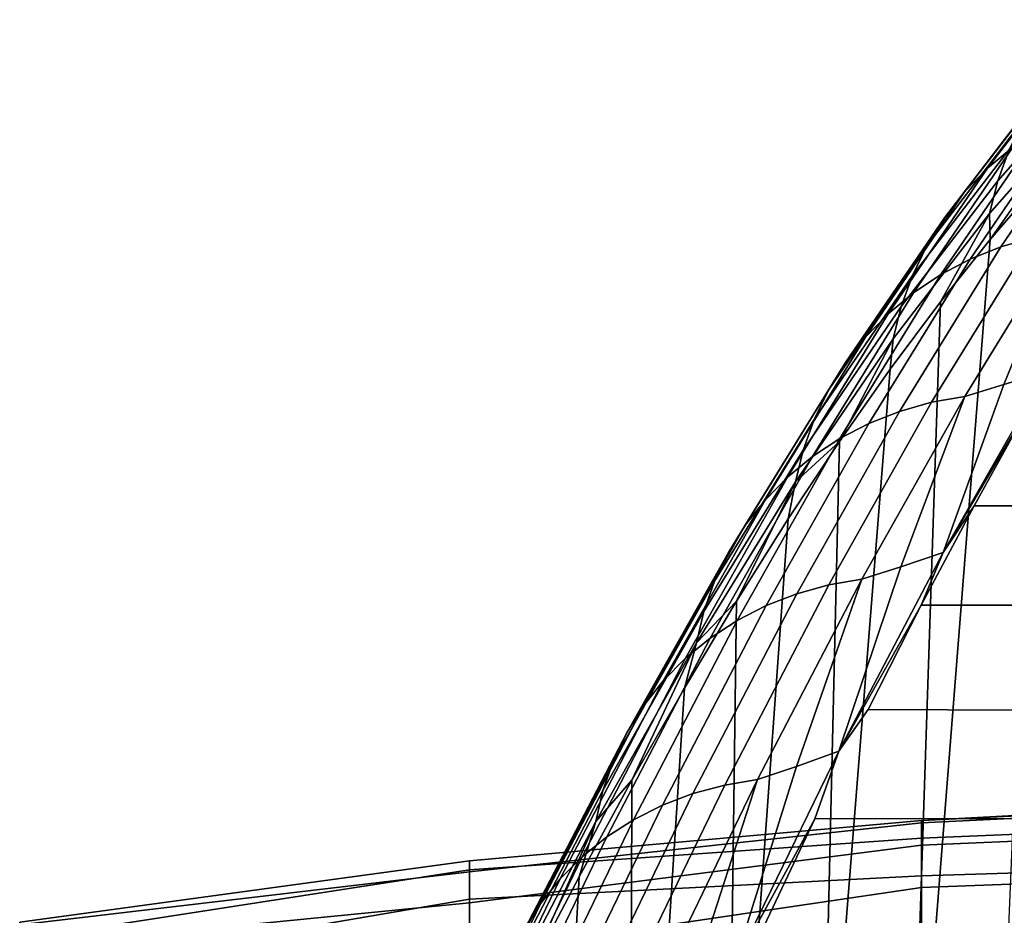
# Model space of a CAD drawing. Header units: metres. Extents: x -32 to 117, y -314 to 32.
# Tile 234 of 256: x 66.61 to 68.85, y 25.21 to 27.25. Entities that reach past the tile are written whole.
import ezdxf

# ---------------------------------------------------------------- set-up
doc = ezdxf.new("R2010")
doc.units = ezdxf.units.M
doc.layers.add('solid_24_501_064_XXX', color=7, linetype='CONTINUOUS')

msp = doc.modelspace()

# ---------------------------------------------------------------- linework, layer by layer
at = {"layer": 'solid_24_501_064_XXX'}
for points in [[(69.036636, 27.201929, 58.70483), (68.81472, 26.912899, 59.769032), (68.87233, 26.961054, 59.795322), (69.094696, 27.250668, 58.728973)], [(68.984039, 27.147476, 58.680382), (68.762611, 26.859081, 59.742245), (68.81472, 26.912899, 59.769032), (69.036636, 27.201929, 58.70483)], [(69.052963, 27.127968, 57.521957), (68.837784, 26.884033, 58.584332), (68.863937, 26.955473, 58.607601), (69.079704, 27.200068, 57.542355)], [(68.937431, 27.087849, 58.655865), (68.716522, 26.800133, 59.715229), (68.762611, 26.859081, 59.742245), (68.984039, 27.147476, 58.680382)], [(69.033653, 27.053286, 57.502499), (68.819061, 26.810022, 58.561943), (68.837784, 26.884033, 58.584332), (69.052963, 27.127968, 57.521957)], [(68.897263, 27.023636, 58.631527), (68.676903, 26.736635, 59.688251), (68.716522, 26.800133, 59.715229), (68.937431, 27.087849, 58.655865)], [(69.001732, 27.03853, 59.84539), (68.774872, 26.706213, 60.902359), (68.84507, 26.734312, 60.927094), (69.072243, 27.067085, 59.868671)], [(69.072243, 27.067085, 59.868671), (68.84507, 26.734312, 60.927094), (68.918282, 26.755302, 60.950092), (69.145706, 27.088453, 59.890472)], [(69.033653, 27.053286, 57.502499), (68.82077, 26.750847, 58.479176), (68.819061, 26.810022, 58.561943)], [(69.033653, 27.053286, 57.502499), (68.932861, 26.881374, 57.928661), (68.82077, 26.750847, 58.479176)], [(68.863937, 26.955473, 58.607601), (68.64415, 26.669218, 59.661579), (68.676903, 26.736635, 59.688251), (68.897263, 27.023636, 58.631527)], [(68.934875, 27.003069, 59.820862), (68.708382, 26.671284, 60.876137), (68.774872, 26.706213, 60.902359), (69.001732, 27.03853, 59.84539)], [(68.87233, 26.961054, 59.795322), (68.646248, 26.629869, 60.848686), (68.708382, 26.671284, 60.876137), (68.934875, 27.003069, 59.820862)], [(68.81472, 26.912899, 59.769032), (68.589088, 26.582382, 60.820274), (68.646248, 26.629869, 60.848686), (68.87233, 26.961054, 59.795322)], [(68.837784, 26.884033, 58.584332), (68.618591, 26.598549, 59.635471), (68.64415, 26.669218, 59.661579), (68.863937, 26.955473, 58.607601)], [(68.762611, 26.859081, 59.742245), (68.537476, 26.529287, 60.791183), (68.589088, 26.582382, 60.820274), (68.81472, 26.912899, 59.769032)], [(68.819061, 26.810022, 58.561943), (68.600471, 26.525324, 59.610195), (68.618591, 26.598549, 59.635471), (68.837784, 26.884033, 58.584332)], [(68.932861, 26.881374, 57.928661), (68.853691, 24.988678, 56.806698), (68.664467, 24.77692, 57.743217), (68.82077, 26.750847, 58.479176)], [(68.716522, 26.800133, 59.715229), (68.491913, 26.471113, 60.761703), (68.537476, 26.529287, 60.791183), (68.762611, 26.859081, 59.742245)], [(68.676903, 26.736635, 59.688251), (68.452858, 26.408434, 60.732128), (68.491913, 26.471113, 60.761703), (68.716522, 26.800133, 59.715229)], [(68.600471, 26.525324, 59.610195), (68.819061, 26.810022, 58.561943), (68.70752, 26.608984, 59.027012), (68.593231, 26.455906, 59.571499)], [(68.819061, 26.810022, 58.561943), (68.82077, 26.750847, 58.479176), (68.70752, 26.608984, 59.027012)], [(68.948425, 26.451258, 61.914608), (69.083244, 26.79434, 60.932873), (68.993774, 26.768978, 60.971127), (68.851997, 26.421181, 61.981392)], [(68.84507, 26.734312, 60.927094), (68.614517, 26.360346, 61.97089), (68.687462, 26.380915, 61.995068), (68.918282, 26.755302, 60.950092)], [(68.918282, 26.755302, 60.950092), (68.687462, 26.380915, 61.995068), (68.762756, 26.394262, 62.017021), (68.993774, 26.768978, 60.971127)], [(68.993774, 26.768978, 60.971127), (68.762756, 26.394262, 62.017021), (68.851997, 26.421181, 61.981392)], [(68.64415, 26.669218, 59.661579), (68.420685, 26.341869, 60.70274), (68.452858, 26.408434, 60.732128), (68.676903, 26.736635, 59.688251)], [(68.774872, 26.706213, 60.902359), (68.544632, 26.33276, 61.944729), (68.614517, 26.360346, 61.97089), (68.84507, 26.734312, 60.927094)], [(68.82077, 26.750847, 58.479176), (68.664467, 24.77692, 57.743217), (68.646584, 24.755243, 57.830311), (68.70752, 26.608984, 59.027012)], [(68.708382, 26.671284, 60.876137), (68.478508, 26.298428, 61.91684), (68.544632, 26.33276, 61.944729), (68.774872, 26.706213, 60.902359)], [(68.618591, 26.598549, 59.635471), (68.395721, 26.272079, 60.67384), (68.420685, 26.341869, 60.70274), (68.64415, 26.669218, 59.661579)], [(68.646248, 26.629869, 60.848686), (68.416786, 26.257689, 61.887501), (68.478508, 26.298428, 61.91684), (68.708382, 26.671284, 60.876137)], [(68.589088, 26.582382, 60.820274), (68.360092, 26.210949, 61.857002), (68.416786, 26.257689, 61.887501), (68.646248, 26.629869, 60.848686)], [(68.600471, 26.525324, 59.610195), (68.378212, 26.199751, 60.64571), (68.395721, 26.272079, 60.67384), (68.618591, 26.598549, 59.635471)], [(68.70752, 26.608984, 59.027012), (68.646584, 24.755243, 57.830311), (68.435394, 24.478186, 58.841381), (68.593231, 26.455906, 59.571499)], [(68.537476, 26.529287, 60.791183), (68.308983, 26.158667, 61.825645), (68.360092, 26.210949, 61.857002), (68.589088, 26.582382, 60.820274)], [(68.491913, 26.471113, 60.761703), (68.263954, 26.101362, 61.793743), (68.308983, 26.158667, 61.825645), (68.537476, 26.529287, 60.791183)], [(68.600471, 26.525324, 59.610195), (68.477791, 26.291458, 60.113281), (68.378212, 26.199751, 60.64571)], [(68.600471, 26.525324, 59.610195), (68.593231, 26.455906, 59.571499), (68.477791, 26.291458, 60.113281)], [(68.452858, 26.408434, 60.732128), (68.225464, 26.0396, 61.761604), (68.263954, 26.101362, 61.793743), (68.491913, 26.471113, 60.761703)], [(68.477791, 26.291458, 60.113281), (68.593231, 26.455906, 59.571499), (68.435394, 24.478186, 58.841381)], [(68.713867, 26.039656, 62.950378), (68.903145, 26.360785, 62.15292), (68.948425, 26.451258, 61.914608)], [(68.713867, 26.039656, 62.950378), (68.948425, 26.451258, 61.914608), (68.851997, 26.421181, 61.981392)], [(68.713867, 26.039656, 62.950378), (68.851997, 26.421181, 61.981392), (68.762756, 26.394262, 62.017021), (68.617683, 26.007189, 63.013729)], [(68.420685, 26.341869, 60.70274), (68.193878, 25.973991, 61.729549), (68.225464, 26.0396, 61.761604), (68.452858, 26.408434, 60.732128)], [(68.614517, 26.360346, 61.97089), (68.38092, 25.945776, 62.998501), (68.453606, 25.965878, 63.023838), (68.687462, 26.380915, 61.995068)], [(68.687462, 26.380915, 61.995068), (68.453606, 25.965878, 63.023838), (68.528694, 25.978861, 63.046692), (68.762756, 26.394262, 62.017021)], [(68.762756, 26.394262, 62.017021), (68.528694, 25.978861, 63.046692), (68.617683, 26.007189, 63.013729)], [(68.544632, 26.33276, 61.944729), (68.311356, 25.918756, 62.970936), (68.38092, 25.945776, 62.998501), (68.614517, 26.360346, 61.97089)], [(68.713867, 26.039656, 62.950378), (68.784004, 26.145792, 62.69466), (68.903145, 26.360785, 62.15292)], [(115.462784, 25.965307, 63.125889), (115.411194, 26.179676, 62.611404), (68.903145, 26.360785, 62.15292), (68.784004, 26.145792, 62.69466)], [(68.395721, 26.272079, 60.67384), (68.169525, 25.905186, 61.697899), (68.193878, 25.973991, 61.729549), (68.420685, 26.341869, 60.70274)], [(68.478508, 26.298428, 61.91684), (68.245605, 25.885084, 62.94141), (68.311356, 25.918756, 62.970936), (68.544632, 26.33276, 61.944729)], [(68.416786, 26.257689, 61.887501), (68.184311, 25.845093, 62.910217), (68.245605, 25.885084, 62.94141), (68.478508, 26.298428, 61.91684)], [(68.477791, 26.291458, 60.113281), (68.435394, 24.478186, 58.841381), (68.22023, 24.157721, 59.839447), (68.361229, 26.115709, 60.652161)], [(68.378212, 26.199751, 60.64571), (68.477791, 26.291458, 60.113281), (68.361229, 26.115709, 60.652161)], [(68.378212, 26.199751, 60.64571), (68.152634, 25.833864, 61.666962), (68.169525, 25.905186, 61.697899), (68.395721, 26.272079, 60.67384)], [(68.360092, 26.210949, 61.857002), (68.128082, 25.799181, 62.87767), (68.184311, 25.845093, 62.910217), (68.416786, 26.257689, 61.887501)], [(68.308983, 26.158667, 61.825645), (68.077469, 25.747797, 62.844086), (68.128082, 25.799181, 62.87767), (68.360092, 26.210949, 61.857002)], [(68.378212, 26.199751, 60.64571), (68.243698, 25.928856, 61.187408), (68.152634, 25.833864, 61.666962)], [(68.378212, 26.199751, 60.64571), (68.361229, 26.115709, 60.652161), (68.243698, 25.928856, 61.187408)], [(68.263954, 26.101362, 61.793743), (68.03299, 25.691454, 62.809795), (68.077469, 25.747797, 62.844086), (68.308983, 26.158667, 61.825645)], [(115.462784, 25.965307, 63.125889), (68.784004, 26.145792, 62.69466), (68.66394, 25.919586, 63.23204)], [(68.713867, 26.039656, 62.950378), (68.66394, 25.919586, 63.23204), (68.784004, 26.145792, 62.69466)], [(68.243698, 25.928856, 61.187408), (68.361229, 26.115709, 60.652161), (68.22023, 24.157721, 59.839447)], [(68.225464, 26.0396, 61.761604), (67.995064, 25.630707, 62.775139), (68.03299, 25.691454, 62.809795), (68.263954, 26.101362, 61.793743)], [(68.193878, 25.973991, 61.729549), (67.964081, 25.566158, 62.740463), (67.995064, 25.630707, 62.775139), (68.225464, 26.0396, 61.761604)], [(68.476555, 25.587708, 63.968506), (68.66394, 25.919586, 63.23204), (68.713867, 26.039656, 62.950378)], [(68.476555, 25.587708, 63.968506), (68.713867, 26.039656, 62.950378), (68.617683, 26.007189, 63.013729)], [(68.476555, 25.587708, 63.968506), (68.617683, 26.007189, 63.013729), (68.528694, 25.978861, 63.046692), (68.380653, 25.553057, 64.028374)], [(68.169525, 25.905186, 61.697899), (67.940338, 25.498444, 62.706108), (67.964081, 25.566158, 62.740463), (68.193878, 25.973991, 61.729549)], [(68.453606, 25.965878, 63.023838), (68.217064, 25.510887, 64.034904), (68.291946, 25.523474, 64.058647), (68.528694, 25.978861, 63.046692)], [(68.528694, 25.978861, 63.046692), (68.291946, 25.523474, 64.058647), (68.380653, 25.553057, 64.028374)], [(68.38092, 25.945776, 62.998501), (68.144638, 25.491299, 64.008438), (68.217064, 25.510887, 64.034904), (68.453606, 25.965878, 63.023838)], [(115.55648, 25.507349, 64.139534), (115.462784, 25.965307, 63.125889), (68.66394, 25.919586, 63.23204), (68.543121, 25.682264, 63.764793)], [(68.243698, 25.928856, 61.187408), (68.22023, 24.157721, 59.839447), (68.001747, 23.794762, 60.821377), (68.125351, 25.731071, 61.718338)], [(68.311356, 25.918756, 62.970936), (68.075401, 25.464897, 63.979492), (68.144638, 25.491299, 64.008438), (68.38092, 25.945776, 62.998501)], [(68.152634, 25.833864, 61.666962), (68.243698, 25.928856, 61.187408), (68.125351, 25.731071, 61.718338)], [(68.152634, 25.833864, 61.666962), (67.92408, 25.428234, 62.672413), (67.940338, 25.498444, 62.706108), (68.169525, 25.905186, 61.697899)], [(68.245605, 25.885084, 62.94141), (68.010017, 25.43195, 63.94836), (68.075401, 25.464897, 63.979492), (68.311356, 25.918756, 62.970936)], [(68.476555, 25.587708, 63.968506), (68.543121, 25.682264, 63.764793), (68.66394, 25.919586, 63.23204)], [(68.184311, 25.845093, 62.910217), (67.94915, 25.392776, 63.915348), (68.010017, 25.43195, 63.94836), (68.245605, 25.885084, 62.94141)], [(68.128082, 25.799181, 62.87767), (67.893394, 25.347769, 63.880787), (67.94915, 25.392776, 63.915348), (68.184311, 25.845093, 62.910217)], [(68.152634, 25.833864, 61.666962), (68.00605, 25.522154, 62.245518), (67.92408, 25.428234, 62.672413)], [(68.152634, 25.833864, 61.666962), (68.125351, 25.731071, 61.718338), (68.00605, 25.522154, 62.245518)], [(68.077469, 25.747797, 62.844086), (67.8433, 25.297371, 63.845016), (67.893394, 25.347769, 63.880787), (68.128082, 25.799181, 62.87767)], [(68.03299, 25.691454, 62.809795), (67.799362, 25.242081, 63.808388), (67.8433, 25.297371, 63.845016), (68.077469, 25.747797, 62.844086)], [(68.00605, 25.522154, 62.245518), (68.125351, 25.731071, 61.718338), (68.001747, 23.794762, 60.821377)], [(67.995064, 25.630707, 62.775139), (67.762016, 25.182444, 63.771263), (67.799362, 25.242081, 63.808388), (68.03299, 25.691454, 62.809795)], [(68.476555, 25.587708, 63.968506), (68.421707, 25.433933, 64.292664), (115.55648, 25.507349, 64.139534), (68.543121, 25.682264, 63.764793)], [(67.964081, 25.566158, 62.740463), (67.731636, 25.119053, 63.734013), (67.762016, 25.182444, 63.771263), (67.995064, 25.630707, 62.775139)], [(67.940338, 25.498444, 62.706108), (67.708519, 25.052532, 63.697002), (67.731636, 25.119053, 63.734013), (67.964081, 25.566158, 62.740463)], [(68.236855, 25.096193, 64.967529), (68.421707, 25.433933, 64.292664), (68.476555, 25.587708, 63.968506)], [(68.236855, 25.096193, 64.967529), (68.476555, 25.587708, 63.968506), (68.380653, 25.553057, 64.028374)], [(68.236855, 25.096193, 64.967529), (68.380653, 25.553057, 64.028374), (68.291946, 25.523474, 64.058647), (68.141266, 25.059566, 65.023872)], [(68.00605, 25.522154, 62.245518), (68.001747, 23.794762, 60.821377), (67.780075, 23.389589, 61.786667), (67.885826, 25.302176, 62.768841)], [(67.92408, 25.428234, 62.672413), (68.00605, 25.522154, 62.245518), (67.885826, 25.302176, 62.768841)], [(68.217064, 25.510887, 64.034904), (67.978188, 25.016722, 65.026833), (68.052856, 25.028877, 65.051437), (68.291946, 25.523474, 64.058647)], [(68.291946, 25.523474, 64.058647), (68.052856, 25.028877, 65.051437), (68.141266, 25.059566, 65.023872)], [(68.144638, 25.491299, 64.008438), (67.906036, 24.997686, 64.999245), (67.978188, 25.016722, 65.026833), (68.217064, 25.510887, 64.034904)], [(115.637703, 25.011324, 65.131538), (115.55648, 25.507349, 64.139534), (68.421707, 25.433933, 64.292664), (68.299568, 25.174679, 64.815445)], [(67.92408, 25.428234, 62.672413), (67.692886, 24.983541, 63.660603), (67.708519, 25.052532, 63.697002), (67.940338, 25.498444, 62.706108)], [(68.075401, 25.464897, 63.979492), (67.83712, 24.97196, 64.968948), (67.906036, 24.997686, 64.999245), (68.144638, 25.491299, 64.008438)], [(69.69474, 25.474586, 51.19561), (68.664307, 25.425123, 51.334202), (68.664307, 25.430527, 52.410572), (69.69548, 25.485895, 52.2672)], [(69.632225, 25.477356, 52.6325), (69.69548, 25.485895, 52.2672), (68.664307, 25.430527, 52.410572)], [(69.445679, 25.422419, 53.684837), (69.632225, 25.477356, 52.6325), (68.664307, 25.430527, 52.410572), (68.664307, 25.390381, 53.48621)], [(68.010017, 25.43195, 63.94836), (67.772118, 24.939795, 64.936249), (67.83712, 24.97196, 64.968948), (68.075401, 25.464897, 63.979492)], [(69.69474, 25.418243, 50.125305), (68.664307, 25.374184, 50.259018), (68.664307, 25.425123, 51.334202), (69.69474, 25.474586, 51.19561)], [(67.94915, 25.392776, 63.915348), (67.711678, 24.90151, 64.901451), (67.772118, 24.939795, 64.936249), (68.010017, 25.43195, 63.94836)], [(68.236855, 25.096193, 64.967529), (68.299568, 25.174679, 64.815445), (68.421707, 25.433933, 64.292664)], [(68.664307, 25.430527, 52.410572), (68.664307, 25.425123, 51.334202), (67.636871, 25.313643, 50.872162), (67.636871, 25.338701, 51.947895)], [(68.664307, 25.390381, 53.48621), (68.664307, 25.430527, 52.410572), (67.636871, 25.338701, 51.947895), (67.636871, 25.318068, 53.02372)], [(68.664307, 25.425123, 51.334202), (68.664307, 25.374184, 50.259018), (67.636871, 25.242935, 49.798466), (67.636871, 25.313643, 50.872162)], [(67.92408, 25.428234, 62.672413), (67.764839, 25.071407, 63.287601), (67.692886, 24.983541, 63.660603)], [(67.92408, 25.428234, 62.672413), (67.885826, 25.302176, 62.768841), (67.764839, 25.071407, 63.287601)], [(69.253593, 25.32254, 54.732063), (69.445679, 25.422419, 53.684837), (68.664307, 25.390381, 53.48621), (68.664307, 25.304758, 54.559185)], [(69.69474, 25.316952, 49.058315), (68.664307, 25.277798, 49.186958), (68.664307, 25.374184, 50.259018), (69.69474, 25.418243, 50.125305)], [(68.664307, 25.304758, 54.559185), (68.664307, 25.390381, 53.48621), (67.636871, 25.318068, 53.02372), (67.636871, 25.251776, 54.097698)], [(67.893394, 25.347769, 63.880787), (67.656395, 24.857485, 64.864922), (67.711678, 24.90151, 64.901451), (67.94915, 25.392776, 63.915348)], [(68.664307, 25.374184, 50.259018), (68.664307, 25.277798, 49.186958), (67.636871, 25.126705, 48.728741), (67.636871, 25.242935, 49.798466)], [(67.8433, 25.297371, 63.845016), (67.606812, 24.808155, 64.827003), (67.656395, 24.857485, 64.864922), (67.893394, 25.347769, 63.880787)], [(67.636871, 25.313643, 50.872162), (66.614128, 25.193136, 51.324787), (66.614128, 25.199156, 52.390579), (67.636871, 25.338701, 51.947895)], [(67.636871, 25.338701, 51.947895), (66.614128, 25.199156, 52.390579), (66.614128, 25.160109, 53.455673), (67.636871, 25.318068, 53.02372)], [(69.056053, 25.177828, 55.773811), (69.253593, 25.32254, 54.732063), (68.664307, 25.304758, 54.559185), (68.664307, 25.173813, 55.627579)], [(67.636871, 25.318068, 53.02372), (66.614128, 25.160109, 53.455673), (66.614128, 25.076061, 54.518162), (67.636871, 25.251776, 54.097698)], [(67.636871, 25.242935, 49.798466), (66.614128, 25.142059, 50.260204), (66.614128, 25.193136, 51.324787), (67.636871, 25.313643, 50.872162)], [(68.664307, 25.173813, 55.627579), (68.664307, 25.304758, 54.559185), (67.636871, 25.251776, 54.097698), (67.636871, 25.139948, 55.167896)], [(67.885826, 25.302176, 62.768841), (67.780075, 23.389589, 61.786667), (67.63723, 23.109421, 62.392715), (67.764839, 25.071407, 63.287601)], [(69.69474, 25.170891, 47.996529), (68.664307, 25.136135, 48.119934), (68.664307, 25.277798, 49.186958), (69.69474, 25.316952, 49.058315)], [(67.799362, 25.242081, 63.808388), (67.563431, 24.754005, 64.788086), (67.606812, 24.808155, 64.827003), (67.8433, 25.297371, 63.845016)], [(68.664307, 25.277798, 49.186958), (68.664307, 25.136135, 48.119934), (67.636871, 24.965166, 47.664909), (67.636871, 25.126705, 48.728741)], [(67.636871, 25.251776, 54.097698), (66.614128, 25.076061, 54.518162), (66.614128, 24.947168, 55.576145), (67.636871, 25.139948, 55.167896)], [(67.636871, 25.126705, 48.728741), (66.614128, 25.046015, 49.19873), (66.614128, 25.142059, 50.260204), (67.636871, 25.242935, 49.798466)], [(67.762016, 25.182444, 63.771263), (67.526672, 24.695576, 64.748543), (67.563431, 24.754005, 64.788086), (67.799362, 25.242081, 63.808388)]]:
    msp.add_3dface(points, dxfattribs=at)

doc.saveas('drawing.dxf')
